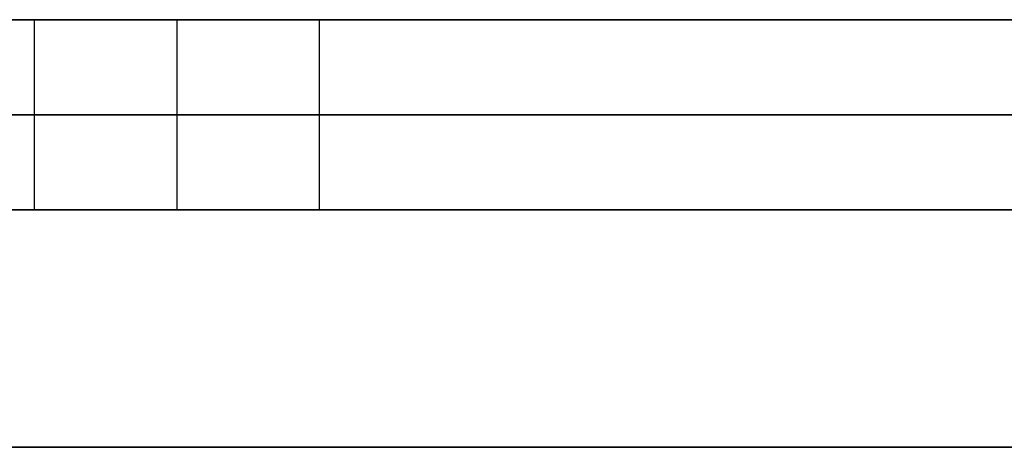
# Model space of a CAD drawing. Header units: millimetres. Extents: x -175 to 175, y -101 to 102.
# Tile 101 of 133: x 110.93 to 121.3, y -64 to -59.5. Entities that reach past the tile are written whole.
import ezdxf

# ---------------------------------------------------------------- set-up
doc = ezdxf.new("R2010")
doc.units = ezdxf.units.MM
doc.layers.add('Livello 01', color=7, linetype='Continuous')

msp = doc.modelspace()

# ---------------------------------------------------------------- linework, layer by layer
at = {"layer": 'Livello 01', "color": 254, "true_color": 0xcad1ee}
for p, q in [((175, -59.5, 61.4), (-175, -59.5, 61.4)), ((-175, -59.5, -282.4), (175, -59.5, -282.4)), ((112.58, -59.5, -237), (112.58, -61.5, -237)), ((112.58, -59.5, 13), (112.58, -61.5, 13)), ((112.58, -59.5, 16), (112.58, -61.5, 16)), ((112.58, -59.5, -234), (112.58, -61.5, -234)), ((-160, -60.5, 60.15), (160, -60.5, 60.15)), ((-160, -60.5, -281.15), (160, -60.5, -281.15))]:
    msp.add_line(p, q, dxfattribs=at)
at = {"layer": 'Livello 01'}
for p, q in [((-172.8, -64, 57.9), (172.8, -64, 57.9)), ((-172.8, -64, -278.9), (172.8, -64, -278.9))]:
    msp.add_line(p, q, dxfattribs=at)
at = {"layer": 'Livello 01', "color": 254, "true_color": 0xcad1ee, "extrusion": (0, -1, 0)}
for centre, radius, start, end in [((0, -110.5, 59.5), 142, 180, 0), ((112.58, -235.5, 59.5), 1.5, 180, 0), ((112.58, 14.5, 59.5), 1.5, 180, 0), ((0, -110.5, 60.5), 142, 180, 0), ((0, -110.5, 60.5), 142, 0, 180), ((112.58, -235.5, 60.5), 1.5, 180, 0), ((112.58, 14.5, 60.5), 1.5, 180, 0), ((112.58, 14.5, 60.5), 1.5, 0, 180), ((112.58, -235.5, 60.5), 1.5, 0, 180)]:
    msp.add_arc(centre, radius, start, end, dxfattribs=at)
at = {"layer": 'Livello 01', "color": 254, "true_color": 0xcad1ee, "extrusion": (0, 1, 0)}
for centre, radius, start, end in [((0, -110.5, -59.5), 142, 0, 180), ((-112.58, 14.5, -59.5), 1.5, 360, 180), ((-112.58, -235.5, -59.5), 1.5, 0, 180), ((0, -110.5, -61.5), 142, 180, 0), ((0, -110.5, -61.5), 142, 0, 180), ((-112.58, -235.5, -61.5), 1.5, 180, 0), ((-112.58, 14.5, -61.5), 1.5, 180, 0), ((-112.58, 14.5, -61.5), 1.5, 360, 180), ((-112.58, -235.5, -61.5), 1.5, 0, 180)]:
    msp.add_arc(centre, radius, start, end, dxfattribs=at)
at = {"layer": 'Livello 01', "color": 254, "true_color": 0xcad1ee}
for points in [[(-175, -59.5, 60.4), (175, -59.5, 60.4)], [(-175, -59.5, 62.4), (175, -59.5, 62.4)], [(-175, -59.5, -283.4), (175, -59.5, -283.4)], [(175, -59.5, -281.4), (-175, -59.5, -281.4)], [(-160, -59.5, 60.15), (160, -59.5, 60.15)], [(160, -59.5, -281.15), (-160, -59.5, -281.15)], [(111.08, -61.5, -235.5), (111.08, -59.5, -235.5)], [(111.08, -61.5, 14.5), (111.08, -59.5, 14.5)], [(114.08, -59.5, -235.5), (114.08, -61.5, -235.5)], [(114.08, -59.5, 14.5), (114.08, -61.5, 14.5)], [(160, -61.5, 60.15), (-160, -61.5, 60.15)], [(-160, -61.5, -281.15), (160, -61.5, -281.15)]]:
    msp.add_open_spline(points, degree=1, dxfattribs=at)
at = {"layer": 'Livello 01'}
for points in [[(172.8, -64, 58.5), (-172.8, -64, 58.5)], [(172.8, -64, 57.3), (-172.8, -64, 57.3)], [(172.8, -64, -279.5), (-172.8, -64, -279.5)], [(172.8, -64, -278.3), (-172.8, -64, -278.3)]]:
    msp.add_open_spline(points, degree=1, dxfattribs=at)

doc.saveas('drawing.dxf')
